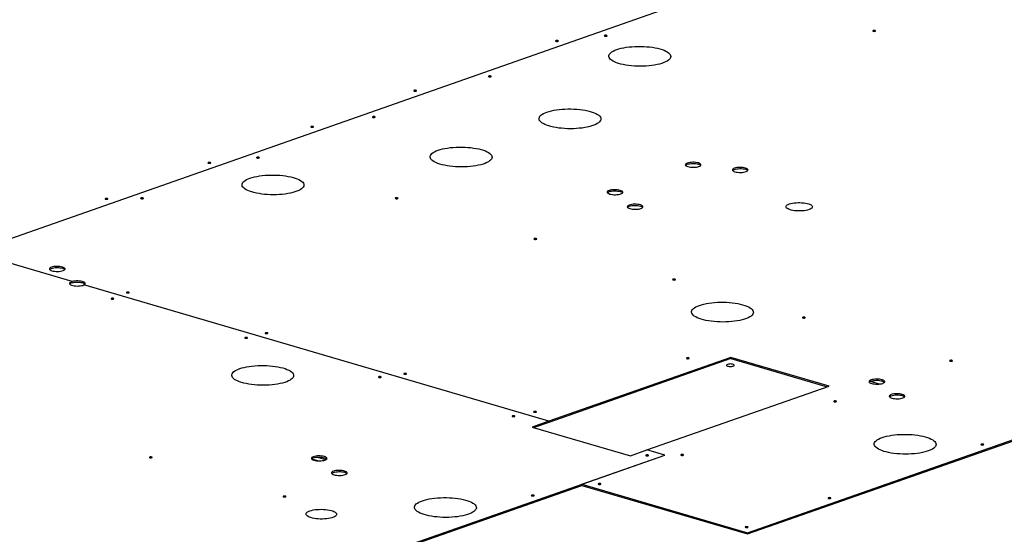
# Model space of a CAD drawing. Header units: millimetres. Extents: x 5 to 589, y 5 to 415.
# Tile 30 of 126: x 195 to 233, y 129 to 149. Entities that reach past the tile are written whole.
import ezdxf

# ---------------------------------------------------------------- set-up
doc = ezdxf.new("R2010")
doc.units = ezdxf.units.MM
doc.layers.add('TRAIT-FORT', color=4, linetype='Continuous', lineweight=25)

msp = doc.modelspace()

# ---------------------------------------------------------------- linework, layer by layer
at = {"layer": 'TRAIT-FORT', "color": 4, "linetype": 'Continuous', "lineweight": 25}
for p, q in [((192.664, 140.033), (219.852, 149.566)), ((192.664, 140.033), (219.852, 149.566)), ((196.596, 138.881), (166.768, 147.622)), ((222.996, 129.06), (269.173, 145.252)), ((222.996, 129.015), (269.173, 145.206)), ((196.596, 138.881), (192.664, 140.033)), ((196.596, 138.835), (196.596, 138.881)), ((196.596, 138.835), (196.596, 138.881)), ((196.596, 138.835), (196.596, 138.835)), ((215.227, 133.421), (197.048, 138.748)), ((215.227, 133.421), (197.049, 138.748)), ((197.049, 138.748), (197.049, 138.748)), ((222.348, 135.918), (215.227, 133.421)), ((226.184, 134.793), (222.348, 135.918)), ((222.348, 135.918), (222.348, 135.872)), ((222.348, 135.872), (215.227, 133.375)), ((222.348, 135.872), (226.113, 134.768)), ((219.064, 132.296), (226.184, 134.793)), ((228.151, 134.874), (227.799, 134.978)), ((215.227, 133.421), (214.58, 133.194)), ((214.58, 133.194), (218.416, 132.069)), ((215.227, 133.375), (214.651, 133.173)), ((215.227, 133.421), (215.227, 133.375)), ((215.227, 133.421), (215.227, 133.375)), ((215.227, 133.375), (215.227, 133.375)), ((191.707, 122.257), (219.759, 132.093)), ((216.522, 130.958), (219.759, 132.093)), ((218.416, 132.069), (219.063, 132.296)), ((219.759, 132.093), (219.063, 132.296)), ((219.759, 132.093), (219.064, 132.296)), ((219.064, 132.296), (219.064, 132.296)), ((219.759, 132.093), (219.759, 132.093)), ((205.955, 131.95), (206.23, 131.87)), ((206.504, 131.912), (206.151, 132.015)), ((191.707, 122.211), (216.522, 130.912)), ((216.522, 130.958), (222.996, 129.06)), ((216.522, 130.912), (216.522, 130.958)), ((216.522, 130.912), (222.996, 129.015)), ((222.996, 129.06), (222.996, 129.015))]:
    msp.add_line(p, q, dxfattribs=at)
at = {"layer": 'TRAIT-FORT', "color": 4, "linetype": 'Continuous', "lineweight": 25, "flags": 128}
for points in [[(227.902, 148.694), (227.891, 148.688), (227.888, 148.681), (227.894, 148.674), (227.906, 148.669), (227.925, 148.665), (227.946, 148.664), (227.967, 148.666), (227.984, 148.67), (227.995, 148.676), (227.998, 148.682), (227.993, 148.689), (227.98, 148.695), (227.961, 148.698), (227.94, 148.699), (227.919, 148.698), (227.902, 148.694)], [(215.503, 148.299), (215.492, 148.293), (215.489, 148.287), (215.494, 148.28), (215.507, 148.274), (215.526, 148.271), (215.547, 148.27), (215.568, 148.271), (215.585, 148.275), (215.596, 148.281), (215.599, 148.288), (215.593, 148.295), (215.581, 148.3), (215.562, 148.304), (215.541, 148.305), (215.52, 148.303), (215.503, 148.299)], [(217.409, 148.505), (217.398, 148.499), (217.395, 148.492), (217.401, 148.485), (217.413, 148.48), (217.432, 148.476), (217.453, 148.475), (217.474, 148.477), (217.491, 148.481), (217.502, 148.486), (217.505, 148.493), (217.5, 148.5), (217.487, 148.505), (217.468, 148.509), (217.447, 148.51), (217.426, 148.509), (217.409, 148.505)], [(217.885, 147.953), (217.967, 147.979), (218.057, 148.002), (218.154, 148.023), (218.257, 148.04), (218.364, 148.054), (218.476, 148.065), (218.59, 148.072), (218.706, 148.076), (218.823, 148.076), (218.94, 148.072), (219.055, 148.065), (219.167, 148.054), (219.276, 148.04), (219.38, 148.023), (219.479, 148.003), (219.572, 147.979), (219.657, 147.953), (219.733, 147.924), (219.801, 147.894), (219.86, 147.861), (219.908, 147.827), (219.946, 147.791), (219.973, 147.755), (219.989, 147.717), (219.994, 147.68), (219.987, 147.643), (219.97, 147.606), (219.941, 147.57), (219.901, 147.535), (219.851, 147.501), (219.791, 147.469), (219.722, 147.44), (219.643, 147.412), (219.557, 147.387), (219.464, 147.365), (219.364, 147.346), (219.259, 147.331), (219.149, 147.318), (219.036, 147.309), (218.921, 147.304), (218.804, 147.302), (218.687, 147.304), (218.571, 147.309), (218.457, 147.318), (218.347, 147.33), (218.24, 147.346), (218.138, 147.365), (218.042, 147.387), (217.954, 147.412), (217.873, 147.439), (217.8, 147.469), (217.737, 147.501), (217.683, 147.534), (217.64, 147.569), (217.608, 147.605), (217.586, 147.642), (217.576, 147.68), (217.577, 147.717), (217.589, 147.754), (217.612, 147.791), (217.646, 147.826), (217.691, 147.861), (217.746, 147.893), (217.811, 147.924), (217.885, 147.953)], [(212.878, 146.916), (212.867, 146.91), (212.864, 146.903), (212.869, 146.896), (212.882, 146.891), (212.9, 146.887), (212.922, 146.886), (212.942, 146.888), (212.959, 146.892), (212.97, 146.898), (212.973, 146.904), (212.968, 146.911), (212.955, 146.917), (212.937, 146.92), (212.916, 146.921), (212.895, 146.92), (212.878, 146.916)], [(209.958, 146.355), (209.947, 146.349), (209.944, 146.342), (209.949, 146.335), (209.962, 146.33), (209.98, 146.326), (210.001, 146.325), (210.022, 146.327), (210.039, 146.331), (210.05, 146.337), (210.053, 146.343), (210.048, 146.35), (210.035, 146.356), (210.017, 146.359), (209.996, 146.36), (209.975, 146.359), (209.958, 146.355)], [(215.154, 145.507), (215.236, 145.534), (215.326, 145.557), (215.423, 145.577), (215.525, 145.595), (215.633, 145.609), (215.744, 145.62), (215.859, 145.627), (215.975, 145.631), (216.092, 145.631), (216.208, 145.627), (216.323, 145.62), (216.436, 145.609), (216.545, 145.595), (216.649, 145.578), (216.748, 145.557), (216.84, 145.534), (216.925, 145.508), (217.002, 145.479), (217.07, 145.448), (217.128, 145.416), (217.177, 145.381), (217.215, 145.346), (217.242, 145.309), (217.258, 145.272), (217.263, 145.235), (217.256, 145.197), (217.238, 145.161), (217.209, 145.124), (217.17, 145.089), (217.12, 145.056), (217.06, 145.024), (216.99, 144.994), (216.912, 144.967), (216.826, 144.942), (216.732, 144.92), (216.633, 144.901), (216.527, 144.885), (216.418, 144.873), (216.305, 144.864), (216.189, 144.858), (216.073, 144.857), (215.956, 144.858), (215.84, 144.864), (215.726, 144.873), (215.615, 144.885), (215.508, 144.901), (215.407, 144.92), (215.311, 144.942), (215.222, 144.967), (215.141, 144.994), (215.069, 145.024), (215.006, 145.055), (214.952, 145.089), (214.909, 145.124), (214.876, 145.16), (214.855, 145.197), (214.844, 145.234), (214.845, 145.272), (214.857, 145.309), (214.881, 145.345), (214.915, 145.381), (214.96, 145.415), (215.015, 145.448), (215.08, 145.479), (215.154, 145.507)], [(208.346, 145.327), (208.336, 145.321), (208.332, 145.314), (208.338, 145.307), (208.351, 145.302), (208.369, 145.298), (208.39, 145.297), (208.411, 145.299), (208.428, 145.303), (208.439, 145.309), (208.442, 145.315), (208.437, 145.322), (208.424, 145.328), (208.406, 145.331), (208.384, 145.332), (208.364, 145.331), (208.346, 145.327)], [(205.937, 144.945), (205.926, 144.939), (205.923, 144.932), (205.928, 144.926), (205.941, 144.92), (205.959, 144.916), (205.981, 144.915), (206.001, 144.917), (206.018, 144.921), (206.029, 144.927), (206.032, 144.934), (206.027, 144.94), (206.014, 144.946), (205.996, 144.949), (205.975, 144.95), (205.954, 144.949), (205.937, 144.945)], [(210.897, 144.015), (210.98, 144.041), (211.07, 144.065), (211.166, 144.085), (211.269, 144.102), (211.376, 144.117), (211.488, 144.127), (211.602, 144.135), (211.718, 144.138), (211.835, 144.138), (211.952, 144.135), (212.067, 144.127), (212.179, 144.117), (212.288, 144.103), (212.393, 144.085), (212.491, 144.065), (212.584, 144.041), (212.669, 144.015), (212.746, 143.987), (212.814, 143.956), (212.872, 143.923), (212.92, 143.889), (212.958, 143.853), (212.985, 143.817), (213.001, 143.78), (213.006, 143.742), (213, 143.705), (212.982, 143.668), (212.953, 143.632), (212.913, 143.597), (212.863, 143.563), (212.803, 143.532), (212.734, 143.502), (212.656, 143.474), (212.569, 143.45), (212.476, 143.428), (212.376, 143.409), (212.271, 143.393), (212.161, 143.38), (212.048, 143.371), (211.933, 143.366), (211.816, 143.364), (211.7, 143.366), (211.584, 143.371), (211.47, 143.38), (211.359, 143.393), (211.252, 143.408), (211.15, 143.427), (211.055, 143.449), (210.966, 143.474), (210.885, 143.501), (210.812, 143.531), (210.749, 143.563), (210.696, 143.597), (210.652, 143.631), (210.62, 143.668), (210.598, 143.704), (210.588, 143.742), (210.589, 143.779), (210.601, 143.816), (210.624, 143.853), (210.659, 143.888), (210.704, 143.923), (210.759, 143.955), (210.824, 143.986), (210.897, 144.015)], [(203.815, 143.738), (203.804, 143.732), (203.801, 143.725), (203.806, 143.719), (203.819, 143.713), (203.838, 143.709), (203.859, 143.708), (203.879, 143.71), (203.897, 143.714), (203.908, 143.72), (203.911, 143.727), (203.905, 143.733), (203.893, 143.739), (203.874, 143.742), (203.853, 143.743), (203.832, 143.742), (203.815, 143.738)], [(201.916, 143.535), (201.905, 143.529), (201.902, 143.522), (201.907, 143.516), (201.92, 143.51), (201.939, 143.507), (201.96, 143.506), (201.981, 143.507), (201.998, 143.511), (202.009, 143.517), (202.012, 143.524), (202.006, 143.53), (201.994, 143.536), (201.975, 143.54), (201.954, 143.541), (201.933, 143.539), (201.916, 143.535)], [(220.639, 143.513), (220.604, 143.497), (220.578, 143.48), (220.564, 143.461), (220.561, 143.442), (220.57, 143.423), (220.591, 143.405), (220.622, 143.388), (220.662, 143.374), (220.711, 143.362), (220.765, 143.354), (220.823, 143.349), (220.883, 143.348), (220.943, 143.35), (220.999, 143.357), (221.051, 143.366), (221.095, 143.379), (221.131, 143.394), (221.156, 143.412), (221.171, 143.43), (221.173, 143.449), (221.164, 143.469), (221.144, 143.487), (221.113, 143.503), (221.072, 143.518), (221.024, 143.529), (220.969, 143.538), (220.911, 143.543), (220.851, 143.544), (220.792, 143.541), (220.735, 143.535), (220.684, 143.525), (220.639, 143.513)], [(220.569, 143.425), (220.578, 143.434), (220.604, 143.451), (220.639, 143.467), (220.684, 143.48), (220.735, 143.489), (220.791, 143.495), (220.851, 143.498), (220.911, 143.497), (220.969, 143.492), (221.024, 143.484), (221.072, 143.472), (221.112, 143.458), (221.144, 143.441), (221.164, 143.423), (221.165, 143.421)], [(222.48, 143.312), (222.445, 143.297), (222.419, 143.28), (222.405, 143.261), (222.402, 143.242), (222.411, 143.223), (222.432, 143.204), (222.463, 143.188), (222.503, 143.173), (222.552, 143.162), (222.606, 143.153), (222.664, 143.148), (222.724, 143.147), (222.784, 143.15), (222.84, 143.156), (222.892, 143.166), (222.936, 143.179), (222.972, 143.194), (222.997, 143.211), (223.011, 143.23), (223.014, 143.249), (223.005, 143.268), (222.985, 143.286), (222.954, 143.303), (222.913, 143.317), (222.865, 143.329), (222.81, 143.337), (222.752, 143.342), (222.692, 143.343), (222.633, 143.341), (222.576, 143.335), (222.525, 143.325), (222.48, 143.312)], [(222.41, 143.224), (222.419, 143.234), (222.444, 143.251), (222.48, 143.266), (222.524, 143.279), (222.576, 143.289), (222.632, 143.295), (222.692, 143.298), (222.752, 143.296), (222.81, 143.291), (222.865, 143.283), (222.913, 143.271), (222.953, 143.257), (222.984, 143.24), (223.005, 143.222), (223.006, 143.221)], [(203.544, 142.924), (203.626, 142.95), (203.716, 142.974), (203.813, 142.994), (203.916, 143.012), (204.023, 143.026), (204.135, 143.036), (204.249, 143.044), (204.365, 143.047), (204.482, 143.047), (204.598, 143.044), (204.714, 143.037), (204.826, 143.026), (204.935, 143.012), (205.039, 142.994), (205.138, 142.974), (205.231, 142.951), (205.316, 142.924), (205.392, 142.896), (205.46, 142.865), (205.519, 142.832), (205.567, 142.798), (205.605, 142.763), (205.632, 142.726), (205.648, 142.689), (205.653, 142.651), (205.646, 142.614), (205.629, 142.577), (205.6, 142.541), (205.56, 142.506), (205.51, 142.473), (205.45, 142.441), (205.381, 142.411), (205.302, 142.384), (205.216, 142.359), (205.123, 142.337), (205.023, 142.318), (204.918, 142.302), (204.808, 142.29), (204.695, 142.281), (204.58, 142.275), (204.463, 142.273), (204.346, 142.275), (204.23, 142.281), (204.116, 142.289), (204.006, 142.302), (203.899, 142.318), (203.797, 142.337), (203.701, 142.359), (203.613, 142.383), (203.532, 142.411), (203.459, 142.44), (203.396, 142.472), (203.342, 142.506), (203.299, 142.541), (203.267, 142.577), (203.245, 142.614), (203.235, 142.651), (203.236, 142.688), (203.248, 142.726), (203.271, 142.762), (203.305, 142.798), (203.35, 142.832), (203.405, 142.865), (203.47, 142.895), (203.544, 142.924)], [(217.586, 142.442), (217.55, 142.427), (217.525, 142.409), (217.51, 142.391), (217.508, 142.372), (217.517, 142.352), (217.537, 142.334), (217.568, 142.318), (217.609, 142.303), (217.657, 142.292), (217.711, 142.283), (217.77, 142.278), (217.83, 142.277), (217.889, 142.28), (217.946, 142.286), (217.997, 142.296), (218.041, 142.308), (218.077, 142.324), (218.102, 142.341), (218.117, 142.36), (218.12, 142.379), (218.111, 142.398), (218.09, 142.416), (218.059, 142.433), (218.019, 142.447), (217.97, 142.459), (217.916, 142.467), (217.857, 142.472), (217.797, 142.473), (217.738, 142.471), (217.682, 142.464), (217.63, 142.455), (217.586, 142.442)], [(217.515, 142.354), (217.524, 142.363), (217.55, 142.381), (217.586, 142.396), (217.63, 142.409), (217.681, 142.418), (217.738, 142.425), (217.797, 142.427), (217.857, 142.426), (217.916, 142.421), (217.97, 142.413), (218.018, 142.401), (218.059, 142.387), (218.09, 142.37), (218.11, 142.352), (218.111, 142.351)], [(197.895, 142.125), (197.884, 142.119), (197.881, 142.113), (197.887, 142.106), (197.9, 142.1), (197.918, 142.097), (197.939, 142.096), (197.96, 142.097), (197.977, 142.101), (197.988, 142.107), (197.991, 142.114), (197.986, 142.121), (197.973, 142.126), (197.954, 142.13), (197.933, 142.131), (197.913, 142.129), (197.895, 142.125)], [(199.284, 142.149), (199.273, 142.143), (199.27, 142.136), (199.275, 142.13), (199.288, 142.124), (199.306, 142.121), (199.327, 142.119), (199.348, 142.121), (199.365, 142.125), (199.376, 142.131), (199.379, 142.138), (199.374, 142.144), (199.361, 142.15), (199.343, 142.153), (199.322, 142.155), (199.301, 142.153), (199.284, 142.149)], [(209.237, 142.149), (209.226, 142.143), (209.223, 142.136), (209.228, 142.13), (209.241, 142.124), (209.26, 142.12), (209.281, 142.119), (209.302, 142.121), (209.319, 142.125), (209.33, 142.131), (209.333, 142.138), (209.327, 142.144), (209.315, 142.15), (209.296, 142.153), (209.275, 142.154), (209.254, 142.153), (209.237, 142.149)], [(218.373, 141.872), (218.338, 141.857), (218.312, 141.839), (218.298, 141.821), (218.295, 141.802), (218.304, 141.783), (218.325, 141.764), (218.356, 141.748), (218.396, 141.733), (218.445, 141.722), (218.499, 141.713), (218.557, 141.708), (218.617, 141.707), (218.677, 141.71), (218.733, 141.716), (218.785, 141.726), (218.829, 141.739), (218.865, 141.754), (218.89, 141.771), (218.905, 141.79), (218.907, 141.809), (218.898, 141.828), (218.878, 141.846), (218.847, 141.863), (218.806, 141.877), (218.758, 141.889), (218.703, 141.897), (218.645, 141.902), (218.585, 141.903), (218.526, 141.901), (218.469, 141.894), (218.418, 141.885), (218.373, 141.872)], [(218.303, 141.784), (218.312, 141.794), (218.338, 141.811), (218.373, 141.826), (218.418, 141.839), (218.469, 141.849), (218.526, 141.855), (218.585, 141.858), (218.645, 141.856), (218.703, 141.851), (218.758, 141.843), (218.806, 141.831), (218.847, 141.817), (218.878, 141.8), (218.898, 141.782), (218.899, 141.781)], [(224.632, 141.917), (224.688, 141.934), (224.751, 141.947), (224.82, 141.958), (224.893, 141.965), (224.969, 141.969), (225.046, 141.969), (225.123, 141.965), (225.197, 141.958), (225.267, 141.947), (225.331, 141.933), (225.389, 141.917), (225.438, 141.897), (225.477, 141.876), (225.506, 141.853), (225.525, 141.829), (225.532, 141.804), (225.527, 141.78), (225.511, 141.756), (225.484, 141.733), (225.446, 141.711), (225.399, 141.692), (225.344, 141.675), (225.28, 141.661), (225.211, 141.651), (225.138, 141.643), (225.062, 141.64), (224.985, 141.64), (224.908, 141.643), (224.834, 141.651), (224.764, 141.661), (224.7, 141.675), (224.643, 141.692), (224.594, 141.711), (224.554, 141.733), (224.525, 141.756), (224.507, 141.78), (224.5, 141.804), (224.504, 141.829), (224.52, 141.853), (224.547, 141.876), (224.585, 141.897), (224.632, 141.917)], [(214.659, 140.56), (214.648, 140.554), (214.645, 140.547), (214.651, 140.541), (214.663, 140.535), (214.682, 140.531), (214.703, 140.53), (214.724, 140.532), (214.741, 140.536), (214.752, 140.542), (214.755, 140.549), (214.75, 140.555), (214.737, 140.561), (214.718, 140.564), (214.697, 140.565), (214.676, 140.564), (214.659, 140.56)], [(195.781, 139.442), (195.746, 139.427), (195.72, 139.409), (195.706, 139.391), (195.703, 139.372), (195.712, 139.353), (195.733, 139.334), (195.764, 139.318), (195.804, 139.303), (195.853, 139.292), (195.907, 139.283), (195.965, 139.278), (196.025, 139.277), (196.085, 139.28), (196.141, 139.286), (196.193, 139.296), (196.237, 139.308), (196.273, 139.324), (196.298, 139.341), (196.313, 139.36), (196.315, 139.379), (196.306, 139.398), (196.286, 139.416), (196.255, 139.433), (196.214, 139.447), (196.166, 139.459), (196.111, 139.467), (196.053, 139.472), (195.993, 139.473), (195.934, 139.471), (195.877, 139.464), (195.826, 139.455), (195.781, 139.442)], [(195.711, 139.354), (195.72, 139.364), (195.746, 139.381), (195.781, 139.396), (195.826, 139.409), (195.877, 139.419), (195.933, 139.425), (195.993, 139.427), (196.053, 139.426), (196.111, 139.421), (196.166, 139.413), (196.214, 139.401), (196.254, 139.387), (196.286, 139.37), (196.306, 139.352), (196.307, 139.351)], [(220.081, 138.971), (220.07, 138.965), (220.067, 138.958), (220.073, 138.952), (220.085, 138.946), (220.104, 138.942), (220.125, 138.941), (220.146, 138.943), (220.163, 138.947), (220.174, 138.953), (220.177, 138.96), (220.172, 138.966), (220.159, 138.972), (220.14, 138.975), (220.119, 138.976), (220.099, 138.975), (220.081, 138.971)], [(196.596, 138.881), (196.555, 138.867), (196.522, 138.85), (196.501, 138.832), (196.491, 138.813), (196.493, 138.793), (196.508, 138.774), (196.534, 138.756), (196.57, 138.741), (196.616, 138.727), (196.668, 138.717), (196.726, 138.71), (196.786, 138.707), (196.847, 138.708), (196.906, 138.713), (196.961, 138.722), (197.009, 138.733), (197.048, 138.748)], [(197.049, 138.748), (197.077, 138.764), (197.096, 138.782), (197.103, 138.801), (197.099, 138.82), (197.084, 138.838), (197.058, 138.855), (197.023, 138.871), (196.979, 138.883), (196.928, 138.893), (196.873, 138.9), (196.815, 138.903), (196.756, 138.903), (196.698, 138.899), (196.645, 138.891), (196.596, 138.881)], [(196.596, 138.835), (196.644, 138.845), (196.698, 138.853), (196.756, 138.857), (196.814, 138.857), (196.873, 138.854), (196.928, 138.847), (196.979, 138.838), (197.023, 138.825), (197.058, 138.809), (197.084, 138.792), (197.095, 138.781)], [(198.126, 138.224), (198.115, 138.218), (198.112, 138.211), (198.117, 138.205), (198.13, 138.199), (198.149, 138.196), (198.17, 138.194), (198.19, 138.196), (198.208, 138.2), (198.219, 138.206), (198.222, 138.213), (198.216, 138.219), (198.204, 138.225), (198.185, 138.228), (198.164, 138.23), (198.143, 138.228), (198.126, 138.224)], [(198.729, 138.464), (198.718, 138.458), (198.715, 138.452), (198.72, 138.445), (198.733, 138.439), (198.751, 138.436), (198.772, 138.435), (198.793, 138.436), (198.81, 138.44), (198.821, 138.446), (198.824, 138.453), (198.819, 138.459), (198.806, 138.465), (198.788, 138.469), (198.766, 138.47), (198.746, 138.468), (198.729, 138.464)], [(221.117, 137.95), (221.199, 137.976), (221.289, 137.999), (221.386, 138.02), (221.488, 138.037), (221.596, 138.051), (221.707, 138.062), (221.822, 138.069), (221.938, 138.073), (222.055, 138.073), (222.171, 138.069), (222.286, 138.062), (222.399, 138.051), (222.508, 138.037), (222.612, 138.02), (222.711, 137.999), (222.803, 137.976), (222.888, 137.95), (222.965, 137.921), (223.033, 137.891), (223.092, 137.858), (223.14, 137.824), (223.178, 137.788), (223.205, 137.752), (223.221, 137.714), (223.226, 137.677), (223.219, 137.64), (223.201, 137.603), (223.172, 137.567), (223.133, 137.532), (223.083, 137.498), (223.023, 137.466), (222.953, 137.437), (222.875, 137.409), (222.789, 137.384), (222.695, 137.362), (222.596, 137.343), (222.491, 137.328), (222.381, 137.315), (222.268, 137.306), (222.153, 137.301), (222.036, 137.299), (221.919, 137.301), (221.803, 137.306), (221.689, 137.315), (221.578, 137.327), (221.472, 137.343), (221.37, 137.362), (221.274, 137.384), (221.185, 137.409), (221.104, 137.436), (221.032, 137.466), (220.969, 137.498), (220.915, 137.531), (220.872, 137.566), (220.839, 137.602), (220.818, 137.639), (220.807, 137.676), (220.808, 137.714), (220.82, 137.751), (220.844, 137.788), (220.878, 137.823), (220.923, 137.857), (220.978, 137.89), (221.043, 137.921), (221.117, 137.95)], [(225.156, 137.484), (225.145, 137.478), (225.142, 137.471), (225.147, 137.465), (225.16, 137.459), (225.178, 137.455), (225.199, 137.454), (225.22, 137.456), (225.237, 137.46), (225.248, 137.466), (225.251, 137.472), (225.246, 137.479), (225.233, 137.485), (225.215, 137.488), (225.193, 137.489), (225.173, 137.488), (225.156, 137.484)], [(203.353, 136.692), (203.342, 136.686), (203.339, 136.679), (203.345, 136.673), (203.357, 136.667), (203.376, 136.664), (203.397, 136.663), (203.418, 136.664), (203.435, 136.668), (203.446, 136.674), (203.449, 136.681), (203.444, 136.687), (203.431, 136.693), (203.412, 136.697), (203.391, 136.698), (203.37, 136.696), (203.353, 136.692)], [(204.151, 136.875), (204.14, 136.869), (204.137, 136.862), (204.142, 136.856), (204.155, 136.85), (204.173, 136.847), (204.194, 136.846), (204.215, 136.847), (204.232, 136.851), (204.243, 136.857), (204.246, 136.864), (204.241, 136.87), (204.228, 136.876), (204.21, 136.88), (204.189, 136.881), (204.168, 136.879), (204.151, 136.875)], [(220.624, 135.895), (220.613, 135.889), (220.61, 135.882), (220.615, 135.876), (220.628, 135.87), (220.647, 135.866), (220.668, 135.865), (220.689, 135.867), (220.706, 135.871), (220.717, 135.877), (220.72, 135.884), (220.714, 135.89), (220.702, 135.896), (220.683, 135.899), (220.662, 135.9), (220.641, 135.899), (220.624, 135.895)], [(203.143, 135.477), (203.225, 135.503), (203.315, 135.526), (203.412, 135.547), (203.515, 135.564), (203.622, 135.578), (203.734, 135.589), (203.848, 135.596), (203.964, 135.6), (204.081, 135.6), (204.197, 135.596), (204.312, 135.589), (204.425, 135.579), (204.534, 135.564), (204.638, 135.547), (204.737, 135.527), (204.829, 135.503), (204.914, 135.477), (204.991, 135.448), (205.059, 135.418), (205.118, 135.385), (205.166, 135.351), (205.204, 135.315), (205.231, 135.279), (205.247, 135.241), (205.252, 135.204), (205.245, 135.167), (205.228, 135.13), (205.199, 135.094), (205.159, 135.059), (205.109, 135.025), (205.049, 134.993), (204.979, 134.964), (204.901, 134.936), (204.815, 134.911), (204.722, 134.889), (204.622, 134.87), (204.517, 134.855), (204.407, 134.842), (204.294, 134.833), (204.179, 134.828), (204.062, 134.826), (203.945, 134.828), (203.829, 134.833), (203.715, 134.842), (203.604, 134.854), (203.498, 134.87), (203.396, 134.889), (203.3, 134.911), (203.212, 134.936), (203.131, 134.963), (203.058, 134.993), (202.995, 135.025), (202.941, 135.058), (202.898, 135.093), (202.865, 135.129), (202.844, 135.166), (202.834, 135.204), (202.834, 135.241), (202.847, 135.278), (202.87, 135.315), (202.904, 135.35), (202.949, 135.385), (203.004, 135.417), (203.069, 135.448), (203.143, 135.477)], [(222.212, 135.642), (222.188, 135.631), (222.175, 135.618), (222.174, 135.604), (222.186, 135.591), (222.208, 135.579), (222.241, 135.569), (222.279, 135.563), (222.322, 135.561), (222.365, 135.562), (222.404, 135.568), (222.438, 135.576), (222.462, 135.588), (222.475, 135.601), (222.475, 135.615), (222.464, 135.628), (222.441, 135.64), (222.409, 135.649), (222.37, 135.655), (222.328, 135.658), (222.285, 135.656), (222.245, 135.651), (222.212, 135.642)], [(230.91, 135.797), (230.899, 135.792), (230.896, 135.785), (230.901, 135.778), (230.914, 135.773), (230.932, 135.769), (230.954, 135.768), (230.974, 135.769), (230.992, 135.773), (231.002, 135.779), (231.006, 135.786), (231, 135.793), (230.987, 135.798), (230.969, 135.802), (230.948, 135.803), (230.927, 135.801), (230.91, 135.797)], [(208.58, 135.16), (208.569, 135.154), (208.566, 135.148), (208.572, 135.141), (208.585, 135.135), (208.603, 135.132), (208.624, 135.131), (208.645, 135.132), (208.662, 135.136), (208.673, 135.142), (208.676, 135.149), (208.671, 135.156), (208.658, 135.161), (208.639, 135.165), (208.618, 135.166), (208.598, 135.164), (208.58, 135.16)], [(209.573, 135.286), (209.562, 135.28), (209.559, 135.273), (209.564, 135.267), (209.577, 135.261), (209.595, 135.258), (209.616, 135.257), (209.637, 135.258), (209.654, 135.262), (209.665, 135.268), (209.668, 135.275), (209.663, 135.281), (209.65, 135.287), (209.632, 135.291), (209.611, 135.292), (209.59, 135.29), (209.573, 135.286)], [(227.826, 135.034), (227.79, 135.019), (227.765, 135.002), (227.75, 134.983), (227.748, 134.964), (227.757, 134.945), (227.777, 134.927), (227.808, 134.91), (227.849, 134.896), (227.897, 134.884), (227.951, 134.876), (228.01, 134.871), (228.07, 134.87), (228.129, 134.872), (228.186, 134.878), (228.237, 134.888), (228.281, 134.901), (228.317, 134.916), (228.342, 134.933), (228.357, 134.952), (228.36, 134.971), (228.351, 134.99), (228.33, 135.008), (228.299, 135.025), (228.259, 135.039), (228.21, 135.051), (228.156, 135.06), (228.097, 135.064), (228.037, 135.066), (227.978, 135.063), (227.922, 135.057), (227.87, 135.047), (227.826, 135.034)], [(227.748, 134.932), (227.75, 134.937), (227.764, 134.956), (227.79, 134.973), (227.826, 134.988), (227.87, 135.001), (227.921, 135.011), (227.978, 135.017), (228.037, 135.02), (228.097, 135.019), (228.156, 135.014), (228.21, 135.005), (228.258, 134.994), (228.299, 134.979), (228.33, 134.963), (228.35, 134.944), (228.358, 134.929)], [(228.613, 134.464), (228.578, 134.449), (228.552, 134.432), (228.538, 134.413), (228.535, 134.394), (228.544, 134.375), (228.565, 134.357), (228.596, 134.34), (228.636, 134.326), (228.685, 134.314), (228.739, 134.306), (228.797, 134.301), (228.857, 134.3), (228.917, 134.302), (228.973, 134.309), (229.025, 134.318), (229.069, 134.331), (229.105, 134.346), (229.13, 134.364), (229.145, 134.382), (229.147, 134.401), (229.138, 134.42), (229.118, 134.439), (229.087, 134.455), (229.046, 134.47), (228.998, 134.481), (228.943, 134.49), (228.885, 134.495), (228.825, 134.496), (228.766, 134.493), (228.709, 134.487), (228.658, 134.477), (228.613, 134.464)], [(228.543, 134.376), (228.552, 134.386), (228.578, 134.403), (228.613, 134.419), (228.658, 134.431), (228.709, 134.441), (228.765, 134.447), (228.825, 134.45), (228.885, 134.449), (228.943, 134.444), (228.998, 134.435), (229.046, 134.424), (229.086, 134.409), (229.118, 134.393), (229.138, 134.375), (229.139, 134.373)], [(226.379, 134.208), (226.368, 134.203), (226.365, 134.196), (226.37, 134.189), (226.383, 134.184), (226.401, 134.18), (226.422, 134.179), (226.443, 134.181), (226.46, 134.185), (226.471, 134.19), (226.474, 134.197), (226.469, 134.204), (226.456, 134.209), (226.438, 134.213), (226.416, 134.214), (226.396, 134.212), (226.379, 134.208)], [(213.808, 133.628), (213.797, 133.623), (213.794, 133.616), (213.799, 133.609), (213.812, 133.604), (213.83, 133.6), (213.851, 133.599), (213.872, 133.6), (213.889, 133.604), (213.9, 133.61), (213.903, 133.617), (213.898, 133.624), (213.885, 133.629), (213.867, 133.633), (213.845, 133.634), (213.825, 133.632), (213.808, 133.628)], [(214.647, 133.799), (214.636, 133.793), (214.633, 133.786), (214.638, 133.78), (214.651, 133.774), (214.669, 133.771), (214.691, 133.77), (214.711, 133.771), (214.729, 133.775), (214.739, 133.781), (214.743, 133.788), (214.737, 133.794), (214.724, 133.8), (214.706, 133.804), (214.685, 133.805), (214.664, 133.803), (214.647, 133.799)], [(228.259, 132.783), (228.341, 132.809), (228.431, 132.833), (228.528, 132.853), (228.63, 132.871), (228.738, 132.885), (228.849, 132.896), (228.963, 132.903), (229.08, 132.907), (229.196, 132.907), (229.313, 132.903), (229.428, 132.896), (229.541, 132.885), (229.65, 132.871), (229.754, 132.854), (229.853, 132.833), (229.945, 132.81), (230.03, 132.784), (230.107, 132.755), (230.175, 132.724), (230.233, 132.692), (230.282, 132.657), (230.32, 132.622), (230.347, 132.585), (230.363, 132.548), (230.367, 132.511), (230.361, 132.473), (230.343, 132.436), (230.314, 132.4), (230.275, 132.365), (230.224, 132.332), (230.164, 132.3), (230.095, 132.27), (230.017, 132.243), (229.931, 132.218), (229.837, 132.196), (229.737, 132.177), (229.632, 132.161), (229.523, 132.149), (229.41, 132.14), (229.294, 132.134), (229.178, 132.133), (229.061, 132.134), (228.945, 132.14), (228.831, 132.149), (228.72, 132.161), (228.613, 132.177), (228.512, 132.196), (228.416, 132.218), (228.327, 132.242), (228.246, 132.27), (228.174, 132.3), (228.11, 132.331), (228.057, 132.365), (228.014, 132.4), (227.981, 132.436), (227.96, 132.473), (227.949, 132.51), (227.95, 132.548), (227.962, 132.585), (227.986, 132.621), (228.02, 132.657), (228.065, 132.691), (228.12, 132.724), (228.185, 132.755), (228.259, 132.783)], [(232.133, 132.522), (232.122, 132.516), (232.119, 132.509), (232.125, 132.503), (232.137, 132.497), (232.156, 132.494), (232.177, 132.493), (232.198, 132.494), (232.215, 132.498), (232.226, 132.504), (232.229, 132.511), (232.224, 132.517), (232.211, 132.523), (232.192, 132.527), (232.171, 132.528), (232.15, 132.526), (232.133, 132.522)], [(206.021, 132.034), (205.986, 132.019), (205.96, 132.002), (205.946, 131.983), (205.943, 131.964), (205.952, 131.945), (205.973, 131.927), (206.004, 131.91), (206.044, 131.896), (206.093, 131.884), (206.147, 131.876), (206.205, 131.871), (206.265, 131.87), (206.325, 131.872), (206.381, 131.878), (206.433, 131.888), (206.477, 131.901), (206.513, 131.916), (206.538, 131.933), (206.553, 131.952), (206.555, 131.971), (206.546, 131.99), (206.526, 132.008), (206.495, 132.025), (206.454, 132.04), (206.406, 132.051), (206.351, 132.06), (206.293, 132.064), (206.233, 132.066), (206.174, 132.063), (206.117, 132.057), (206.066, 132.047), (206.021, 132.034)], [(219.035, 132.096), (219.024, 132.091), (219.021, 132.084), (219.026, 132.077), (219.039, 132.072), (219.057, 132.068), (219.078, 132.067), (219.099, 132.069), (219.116, 132.073), (219.127, 132.078), (219.13, 132.085), (219.125, 132.092), (219.112, 132.097), (219.094, 132.101), (219.073, 132.102), (219.052, 132.1), (219.035, 132.096)], [(220.401, 132.113), (220.39, 132.107), (220.387, 132.1), (220.393, 132.093), (220.406, 132.088), (220.424, 132.084), (220.445, 132.083), (220.466, 132.085), (220.483, 132.089), (220.494, 132.095), (220.497, 132.101), (220.492, 132.108), (220.479, 132.114), (220.46, 132.117), (220.439, 132.118), (220.419, 132.117), (220.401, 132.113)], [(199.625, 132.02), (199.615, 132.014), (199.611, 132.008), (199.617, 132.001), (199.63, 131.995), (199.648, 131.992), (199.669, 131.991), (199.69, 131.992), (199.707, 131.996), (199.718, 132.002), (199.721, 132.009), (199.716, 132.016), (199.703, 132.021), (199.685, 132.025), (199.663, 132.026), (199.643, 132.024), (199.625, 132.02)], [(205.948, 131.942), (205.96, 131.956), (205.986, 131.973), (206.021, 131.989), (206.066, 132.001), (206.117, 132.011), (206.173, 132.017), (206.233, 132.02), (206.293, 132.019), (206.351, 132.014), (206.406, 132.005), (206.454, 131.994), (206.494, 131.979), (206.526, 131.963), (206.546, 131.944), (206.55, 131.939)], [(206.809, 131.465), (206.774, 131.449), (206.748, 131.432), (206.734, 131.413), (206.731, 131.394), (206.74, 131.375), (206.76, 131.357), (206.791, 131.34), (206.832, 131.326), (206.88, 131.314), (206.935, 131.306), (206.993, 131.301), (207.053, 131.3), (207.112, 131.302), (207.169, 131.309), (207.22, 131.318), (207.265, 131.331), (207.3, 131.346), (207.326, 131.364), (207.34, 131.382), (207.343, 131.401), (207.334, 131.42), (207.313, 131.439), (207.282, 131.455), (207.242, 131.47), (207.194, 131.481), (207.139, 131.49), (207.081, 131.495), (207.021, 131.496), (206.961, 131.493), (206.905, 131.487), (206.853, 131.477), (206.809, 131.465)], [(206.739, 131.377), (206.748, 131.386), (206.773, 131.403), (206.809, 131.419), (206.853, 131.431), (206.905, 131.441), (206.961, 131.447), (207.021, 131.45), (207.081, 131.449), (207.139, 131.444), (207.193, 131.436), (207.242, 131.424), (207.282, 131.409), (207.313, 131.393), (207.334, 131.375), (207.335, 131.373)], [(217.165, 130.978), (217.154, 130.972), (217.151, 130.965), (217.156, 130.958), (217.169, 130.953), (217.187, 130.949), (217.208, 130.948), (217.229, 130.95), (217.246, 130.954), (217.257, 130.96), (217.26, 130.966), (217.255, 130.973), (217.242, 130.979), (217.224, 130.982), (217.203, 130.983), (217.182, 130.982), (217.165, 130.978)], [(204.853, 130.488), (204.842, 130.483), (204.839, 130.476), (204.844, 130.469), (204.857, 130.464), (204.875, 130.46), (204.896, 130.459), (204.917, 130.46), (204.934, 130.464), (204.945, 130.47), (204.948, 130.477), (204.943, 130.484), (204.93, 130.489), (204.912, 130.493), (204.891, 130.494), (204.87, 130.492), (204.853, 130.488)], [(214.557, 130.526), (214.546, 130.521), (214.543, 130.514), (214.549, 130.507), (214.561, 130.502), (214.58, 130.498), (214.601, 130.497), (214.622, 130.499), (214.639, 130.503), (214.65, 130.508), (214.653, 130.515), (214.648, 130.522), (214.635, 130.527), (214.616, 130.531), (214.595, 130.532), (214.574, 130.53), (214.557, 130.526)], [(210.285, 130.31), (210.367, 130.337), (210.457, 130.36), (210.554, 130.38), (210.656, 130.398), (210.764, 130.412), (210.875, 130.423), (210.99, 130.43), (211.106, 130.434), (211.223, 130.434), (211.339, 130.43), (211.454, 130.423), (211.567, 130.412), (211.676, 130.398), (211.78, 130.381), (211.879, 130.36), (211.971, 130.337), (212.056, 130.311), (212.133, 130.282), (212.201, 130.251), (212.259, 130.219), (212.308, 130.184), (212.346, 130.149), (212.373, 130.112), (212.389, 130.075), (212.394, 130.038), (212.387, 130), (212.369, 129.964), (212.34, 129.927), (212.301, 129.892), (212.251, 129.859), (212.191, 129.827), (212.121, 129.797), (212.043, 129.77), (211.957, 129.745), (211.863, 129.723), (211.764, 129.704), (211.658, 129.688), (211.549, 129.676), (211.436, 129.667), (211.32, 129.661), (211.204, 129.66), (211.087, 129.661), (210.971, 129.667), (210.857, 129.676), (210.746, 129.688), (210.639, 129.704), (210.538, 129.723), (210.442, 129.745), (210.353, 129.77), (210.272, 129.797), (210.2, 129.827), (210.137, 129.858), (210.083, 129.892), (210.04, 129.927), (210.007, 129.963), (209.986, 130), (209.975, 130.037), (209.976, 130.075), (209.988, 130.112), (210.012, 130.148), (210.046, 130.184), (210.091, 130.218), (210.146, 130.251), (210.211, 130.282), (210.285, 130.31)], [(226.156, 130.426), (226.145, 130.42), (226.142, 130.414), (226.147, 130.407), (226.16, 130.401), (226.179, 130.398), (226.2, 130.397), (226.22, 130.398), (226.238, 130.402), (226.249, 130.408), (226.252, 130.415), (226.246, 130.422), (226.234, 130.427), (226.215, 130.431), (226.194, 130.432), (226.173, 130.43), (226.156, 130.426)], [(205.89, 129.916), (205.949, 129.934), (206.017, 129.949), (206.09, 129.962), (206.168, 129.97), (206.25, 129.975), (206.333, 129.977), (206.416, 129.975), (206.497, 129.969), (206.576, 129.959), (206.649, 129.946), (206.717, 129.93), (206.777, 129.912), (206.828, 129.89), (206.869, 129.867), (206.901, 129.842), (206.921, 129.816), (206.93, 129.79), (206.927, 129.763), (206.912, 129.737), (206.887, 129.712), (206.85, 129.688), (206.803, 129.666), (206.748, 129.646), (206.684, 129.63), (206.613, 129.616), (206.537, 129.605), (206.457, 129.598), (206.375, 129.595), (206.292, 129.596), (206.209, 129.6), (206.129, 129.607), (206.053, 129.619), (205.982, 129.633), (205.919, 129.651), (205.863, 129.671), (205.816, 129.693), (205.78, 129.717), (205.754, 129.743), (205.74, 129.769), (205.737, 129.796), (205.745, 129.822), (205.766, 129.848), (205.797, 129.872), (205.838, 129.895), (205.89, 129.916)], [(222.919, 129.291), (222.908, 129.285), (222.905, 129.279), (222.911, 129.272), (222.923, 129.266), (222.942, 129.263), (222.963, 129.262), (222.984, 129.263), (223.001, 129.267), (223.012, 129.273), (223.015, 129.28), (223.01, 129.287), (222.997, 129.292), (222.978, 129.296), (222.957, 129.297), (222.937, 129.295), (222.919, 129.291)]]:
    msp.add_lwpolyline(points, dxfattribs=at)
at = {"layer": 'TRAIT-FORT', "color": 4, "linetype": 'Continuous', "lineweight": 25}
msp.add_arc((196.622, 138.666), 0.17, 98.6568, 136.27, dxfattribs=at)

doc.saveas('drawing.dxf')
